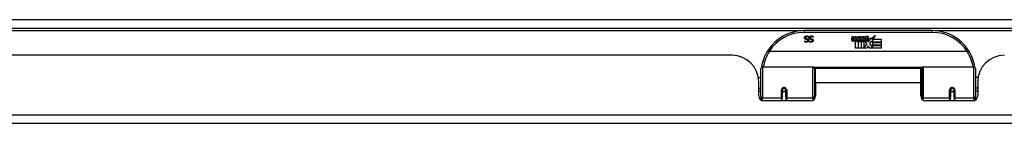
# Model space of a CAD drawing. Header units: inches. Extents: x 25 to 627, y 68 to 290.
# Tile 10 of 250: x 36.51 to 48.03, y 68.36 to 69.58. Entities that reach past the tile are written whole.
import ezdxf

# ---------------------------------------------------------------- set-up
doc = ezdxf.new("R2010")
doc.units = ezdxf.units.IN
doc.header["$MEASUREMENT"] = 0
doc.layers.add('Visible Edges(ANSI)', color=7, linetype='Continuous', lineweight=25)
doc.layers.add('Visible Tangent Edges(ANSI)', color=7, linetype='Continuous', lineweight=25)

msp = doc.modelspace()

# ---------------------------------------------------------------- linework, layer by layer
at = {"layer": 'Visible Edges(ANSI)'}
for p, q in [((25.09, 69.484), (84.892, 69.484)), ((47.189, 69.454), (45.693, 69.454)), ((45.744, 69.374), (45.743, 69.374)), ((45.744, 69.386), (45.744, 69.374)), ((45.798, 69.374), (45.797, 69.374)), ((45.798, 69.386), (45.798, 69.374)), ((46.248, 69.351), (46.255, 69.386)), ((46.255, 69.386), (46.268, 69.386)), ((46.268, 69.386), (46.262, 69.351)), ((46.284, 69.363), (46.288, 69.386)), ((46.288, 69.386), (46.301, 69.386)), ((46.301, 69.386), (46.295, 69.351)), ((46.318, 69.363), (46.322, 69.386)), ((46.322, 69.386), (46.335, 69.386)), ((46.335, 69.386), (46.326, 69.331)), ((46.342, 69.386), (46.358, 69.386)), ((46.356, 69.358), (46.342, 69.386)), ((46.358, 69.386), (46.366, 69.366)), ((46.366, 69.366), (46.368, 69.366)), ((46.368, 69.366), (46.382, 69.386)), ((46.398, 69.386), (46.373, 69.358)), ((46.382, 69.386), (46.398, 69.386)), ((46.397, 69.362), (46.433, 69.362)), ((46.403, 69.374), (46.403, 69.383)), ((46.444, 69.324), (46.475, 69.368)), ((46.475, 69.368), (46.477, 69.354)), ((46.477, 69.354), (46.521, 69.4)), ((46.521, 69.4), (46.496, 69.352)), ((45.698, 69.334), (45.699, 69.334)), ((45.698, 69.323), (45.698, 69.334)), ((45.753, 69.334), (45.753, 69.334)), ((45.753, 69.323), (45.753, 69.334)), ((46.293, 69.247), (46.293, 69.327)), ((46.323, 69.247), (46.293, 69.247)), ((46.311, 69.334), (46.311, 69.328)), ((46.311, 69.328), (46.323, 69.328)), ((46.315, 69.341), (46.312, 69.341)), ((46.314, 69.331), (46.315, 69.341)), ((46.326, 69.331), (46.314, 69.331)), ((46.323, 69.328), (46.323, 69.247)), ((46.327, 69.328), (46.349, 69.328)), ((46.327, 69.247), (46.327, 69.328)), ((46.357, 69.247), (46.327, 69.247)), ((46.331, 69.331), (46.356, 69.358)), ((46.348, 69.331), (46.331, 69.331)), ((46.361, 69.349), (46.348, 69.331)), ((46.349, 69.328), (46.357, 69.339)), ((46.357, 69.339), (46.357, 69.247)), ((46.363, 69.349), (46.361, 69.349)), ((46.361, 69.346), (46.369, 69.328)), ((46.361, 69.247), (46.361, 69.346)), ((46.428, 69.247), (46.361, 69.247)), ((46.371, 69.331), (46.363, 69.349)), ((46.369, 69.328), (46.391, 69.328)), ((46.387, 69.331), (46.371, 69.331)), ((46.373, 69.358), (46.387, 69.331)), ((46.391, 69.328), (46.391, 69.249)), ((46.391, 69.249), (46.428, 69.298)), ((46.428, 69.298), (46.407, 69.327)), ((46.432, 69.353), (46.408, 69.353)), ((46.442, 69.274), (46.428, 69.247)), ((46.437, 69.336), (46.444, 69.324)), ((46.46, 69.247), (46.442, 69.274)), ((46.477, 69.33), (46.458, 69.302)), ((46.458, 69.302), (46.495, 69.248)), ((46.593, 69.247), (46.46, 69.247)), ((46.479, 69.32), (46.477, 69.33)), ((46.495, 69.349), (46.479, 69.32)), ((46.495, 69.32), (46.495, 69.349)), ((46.593, 69.32), (46.495, 69.32)), ((46.495, 69.316), (46.593, 69.316)), ((46.495, 69.284), (46.495, 69.316)), ((46.593, 69.284), (46.495, 69.284)), ((46.495, 69.279), (46.593, 69.279)), ((46.495, 69.248), (46.495, 69.279)), ((46.496, 69.352), (46.593, 69.352)), ((46.593, 69.352), (46.593, 69.32)), ((46.593, 69.316), (46.593, 69.284)), ((46.593, 69.279), (46.593, 69.247)), ((44.848, 69.165), (30.933, 69.165)), ((47.598, 69.209), (45.284, 69.209)), ((45.205, 69.029), (45.795, 69.029)), ((45.811, 69.014), (45.811, 68.676)), ((47.071, 68.676), (47.071, 69.014)), ((47.086, 69.029), (47.676, 69.029)), ((45.155, 68.905), (45.186, 68.905)), ((45.186, 68.68), (45.186, 69.01)), ((45.811, 68.937), (45.825, 68.937)), ((45.825, 68.842), (45.825, 69.01)), ((47.056, 69.01), (45.825, 69.01)), ((47.056, 68.842), (47.056, 69.01)), ((47.071, 68.937), (47.056, 68.937)), ((47.696, 69.01), (47.696, 68.68)), ((47.726, 68.905), (47.696, 68.905)), ((45.16, 68.687), (45.16, 68.853)), ((45.825, 68.842), (45.825, 68.687)), ((47.056, 68.687), (47.056, 68.842)), ((47.722, 68.853), (47.722, 68.687)), ((45.16, 68.779), (45.186, 68.779)), ((45.186, 68.745), (45.16, 68.745)), ((45.186, 68.68), (45.186, 68.638)), ((45.435, 68.762), (45.437, 68.761)), ((45.435, 68.757), (45.435, 68.67)), ((45.437, 68.755), (45.435, 68.755)), ((45.435, 68.628), (45.435, 68.67)), ((45.437, 68.761), (45.437, 68.757)), ((45.441, 68.745), (45.438, 68.745)), ((45.474, 68.745), (45.472, 68.745)), ((45.476, 68.753), (45.478, 68.753)), ((45.478, 68.67), (45.478, 68.757)), ((45.478, 68.67), (45.478, 68.628)), ((45.811, 68.746), (45.825, 68.746)), ((45.811, 68.648), (45.811, 68.676)), ((47.071, 68.746), (47.056, 68.746)), ((47.071, 68.676), (47.071, 68.648)), ((47.403, 68.757), (47.403, 68.67)), ((47.406, 68.753), (47.403, 68.753)), ((47.403, 68.628), (47.403, 68.67)), ((47.409, 68.745), (47.407, 68.745)), ((47.443, 68.745), (47.441, 68.745)), ((47.446, 68.762), (47.444, 68.761)), ((47.444, 68.755), (47.446, 68.755)), ((47.445, 68.757), (47.445, 68.761)), ((47.447, 68.67), (47.447, 68.757)), ((47.447, 68.67), (47.447, 68.628)), ((47.722, 68.779), (47.696, 68.779)), ((47.722, 68.745), (47.696, 68.745)), ((47.696, 68.638), (47.696, 68.68)), ((45.766, 68.628), (45.219, 68.628)), ((47.663, 68.628), (47.115, 68.628)), ((84.794, 68.365), (25.189, 68.365))]:
    msp.add_line(p, q, dxfattribs=at)
at = {"layer": 'Visible Edges(ANSI)', "flags": 128}
for points in [[(45.696, 69.37), (45.696, 69.371), (45.696, 69.372), (45.696, 69.372), (45.696, 69.373), (45.696, 69.374), (45.696, 69.374), (45.696, 69.375), (45.696, 69.376), (45.697, 69.376), (45.697, 69.377), (45.697, 69.378), (45.697, 69.378), (45.698, 69.379), (45.698, 69.38), (45.698, 69.38), (45.699, 69.381), (45.699, 69.382), (45.699, 69.382), (45.7, 69.383), (45.7, 69.383), (45.701, 69.384), (45.701, 69.384), (45.702, 69.385), (45.702, 69.385)], [(45.71, 69.352), (45.708, 69.353), (45.707, 69.353), (45.706, 69.354), (45.705, 69.354), (45.704, 69.355), (45.703, 69.355), (45.702, 69.356), (45.702, 69.356), (45.701, 69.357), (45.7, 69.358), (45.7, 69.358), (45.699, 69.359), (45.698, 69.36), (45.698, 69.361), (45.697, 69.362), (45.697, 69.362), (45.697, 69.363), (45.696, 69.364), (45.696, 69.365), (45.696, 69.366), (45.696, 69.367), (45.696, 69.368), (45.696, 69.369), (45.696, 69.37)], [(45.702, 69.385), (45.703, 69.386), (45.703, 69.386), (45.704, 69.387), (45.704, 69.387), (45.705, 69.388), (45.706, 69.388), (45.706, 69.388), (45.707, 69.389), (45.708, 69.389), (45.708, 69.389), (45.709, 69.39), (45.71, 69.39), (45.71, 69.39), (45.711, 69.391), (45.712, 69.391), (45.713, 69.391), (45.714, 69.391), (45.715, 69.391), (45.715, 69.391), (45.716, 69.392), (45.717, 69.392), (45.718, 69.392), (45.719, 69.392), (45.721, 69.392)], [(45.721, 69.384), (45.72, 69.384), (45.719, 69.383), (45.718, 69.383), (45.716, 69.383), (45.715, 69.383), (45.714, 69.383), (45.713, 69.382), (45.712, 69.382), (45.712, 69.382), (45.711, 69.381), (45.71, 69.381), (45.709, 69.38), (45.709, 69.38), (45.708, 69.379), (45.708, 69.379), (45.707, 69.378), (45.707, 69.377), (45.706, 69.377), (45.706, 69.376), (45.706, 69.375), (45.706, 69.374), (45.706, 69.373), (45.705, 69.373), (45.705, 69.372)], [(45.705, 69.372), (45.705, 69.371), (45.705, 69.37), (45.706, 69.37), (45.706, 69.369), (45.706, 69.368), (45.706, 69.368), (45.706, 69.367), (45.706, 69.367), (45.707, 69.366), (45.707, 69.366), (45.707, 69.365), (45.707, 69.365), (45.708, 69.364), (45.708, 69.364), (45.709, 69.364), (45.709, 69.363), (45.71, 69.363), (45.71, 69.363), (45.711, 69.362), (45.711, 69.362), (45.712, 69.362), (45.713, 69.361), (45.713, 69.361), (45.714, 69.361)], [(45.714, 69.361), (45.715, 69.361), (45.715, 69.361), (45.716, 69.36), (45.716, 69.36), (45.717, 69.36), (45.717, 69.36), (45.718, 69.36), (45.718, 69.36), (45.719, 69.36), (45.719, 69.36), (45.72, 69.359), (45.72, 69.359), (45.721, 69.359), (45.721, 69.359), (45.722, 69.359), (45.722, 69.359), (45.723, 69.359), (45.723, 69.359), (45.724, 69.358), (45.724, 69.358), (45.725, 69.358), (45.726, 69.358), (45.726, 69.358), (45.727, 69.358)], [(45.721, 69.392), (45.722, 69.392), (45.723, 69.392), (45.724, 69.392), (45.725, 69.392), (45.727, 69.391), (45.728, 69.391), (45.729, 69.391), (45.73, 69.391), (45.731, 69.391), (45.732, 69.391), (45.733, 69.39), (45.734, 69.39), (45.734, 69.39), (45.735, 69.39), (45.736, 69.389), (45.737, 69.389), (45.738, 69.389), (45.739, 69.388), (45.74, 69.388), (45.741, 69.388), (45.741, 69.387), (45.742, 69.387), (45.743, 69.387), (45.744, 69.386)], [(45.743, 69.374), (45.742, 69.375), (45.741, 69.376), (45.741, 69.376), (45.74, 69.377), (45.739, 69.378), (45.738, 69.378), (45.737, 69.379), (45.736, 69.379), (45.735, 69.38), (45.734, 69.38), (45.734, 69.381), (45.733, 69.381), (45.732, 69.382), (45.731, 69.382), (45.73, 69.382), (45.729, 69.383), (45.728, 69.383), (45.727, 69.383), (45.726, 69.383), (45.725, 69.383), (45.724, 69.383), (45.723, 69.384), (45.722, 69.384), (45.721, 69.384)], [(45.75, 69.37), (45.75, 69.371), (45.75, 69.372), (45.75, 69.372), (45.75, 69.373), (45.75, 69.374), (45.75, 69.374), (45.75, 69.375), (45.751, 69.376), (45.751, 69.376), (45.751, 69.377), (45.751, 69.378), (45.752, 69.378), (45.752, 69.379), (45.752, 69.38), (45.752, 69.38), (45.753, 69.381), (45.753, 69.382), (45.754, 69.382), (45.754, 69.383), (45.754, 69.383), (45.755, 69.384), (45.755, 69.384), (45.756, 69.385), (45.756, 69.385)], [(45.764, 69.352), (45.763, 69.353), (45.762, 69.353), (45.761, 69.354), (45.759, 69.354), (45.759, 69.355), (45.758, 69.355), (45.757, 69.356), (45.756, 69.356), (45.755, 69.357), (45.754, 69.358), (45.754, 69.358), (45.753, 69.359), (45.753, 69.36), (45.752, 69.361), (45.752, 69.362), (45.751, 69.362), (45.751, 69.363), (45.751, 69.364), (45.75, 69.365), (45.75, 69.366), (45.75, 69.367), (45.75, 69.368), (45.75, 69.369), (45.75, 69.37)], [(45.756, 69.385), (45.757, 69.386), (45.757, 69.386), (45.758, 69.387), (45.759, 69.387), (45.759, 69.388), (45.76, 69.388), (45.761, 69.388), (45.761, 69.389), (45.762, 69.389), (45.763, 69.389), (45.763, 69.39), (45.764, 69.39), (45.765, 69.39), (45.765, 69.391), (45.766, 69.391), (45.767, 69.391), (45.768, 69.391), (45.769, 69.391), (45.77, 69.391), (45.771, 69.392), (45.772, 69.392), (45.773, 69.392), (45.774, 69.392), (45.775, 69.392)], [(45.775, 69.384), (45.774, 69.384), (45.773, 69.383), (45.772, 69.383), (45.771, 69.383), (45.77, 69.383), (45.769, 69.383), (45.768, 69.382), (45.767, 69.382), (45.766, 69.382), (45.765, 69.381), (45.764, 69.381), (45.764, 69.38), (45.763, 69.38), (45.762, 69.379), (45.762, 69.379), (45.761, 69.378), (45.761, 69.377), (45.761, 69.377), (45.76, 69.376), (45.76, 69.375), (45.76, 69.374), (45.76, 69.373), (45.76, 69.373), (45.76, 69.372)], [(45.76, 69.372), (45.76, 69.371), (45.76, 69.37), (45.76, 69.37), (45.76, 69.369), (45.76, 69.368), (45.76, 69.368), (45.76, 69.367), (45.761, 69.367), (45.761, 69.366), (45.761, 69.366), (45.761, 69.365), (45.762, 69.365), (45.762, 69.364), (45.763, 69.364), (45.763, 69.364), (45.763, 69.363), (45.764, 69.363), (45.764, 69.363), (45.765, 69.362), (45.766, 69.362), (45.766, 69.362), (45.767, 69.361), (45.768, 69.361), (45.768, 69.361)], [(45.768, 69.361), (45.769, 69.361), (45.769, 69.361), (45.77, 69.36), (45.771, 69.36), (45.771, 69.36), (45.772, 69.36), (45.772, 69.36), (45.773, 69.36), (45.773, 69.36), (45.773, 69.36), (45.774, 69.359), (45.774, 69.359), (45.775, 69.359), (45.775, 69.359), (45.776, 69.359), (45.776, 69.359), (45.777, 69.359), (45.777, 69.359), (45.778, 69.358), (45.779, 69.358), (45.779, 69.358), (45.78, 69.358), (45.781, 69.358), (45.781, 69.358)], [(45.775, 69.392), (45.776, 69.392), (45.777, 69.392), (45.778, 69.392), (45.78, 69.392), (45.781, 69.391), (45.782, 69.391), (45.783, 69.391), (45.784, 69.391), (45.785, 69.391), (45.786, 69.391), (45.787, 69.39), (45.788, 69.39), (45.789, 69.39), (45.79, 69.39), (45.791, 69.389), (45.791, 69.389), (45.792, 69.389), (45.793, 69.388), (45.794, 69.388), (45.795, 69.388), (45.796, 69.387), (45.796, 69.387), (45.797, 69.387), (45.798, 69.386)], [(45.797, 69.374), (45.797, 69.375), (45.796, 69.376), (45.795, 69.376), (45.794, 69.377), (45.793, 69.378), (45.792, 69.378), (45.791, 69.379), (45.791, 69.379), (45.79, 69.38), (45.789, 69.38), (45.788, 69.381), (45.787, 69.381), (45.786, 69.382), (45.785, 69.382), (45.784, 69.382), (45.783, 69.383), (45.782, 69.383), (45.781, 69.383), (45.78, 69.383), (45.779, 69.383), (45.778, 69.383), (45.777, 69.384), (45.776, 69.384), (45.775, 69.384)], [(45.719, 69.318), (45.718, 69.318), (45.717, 69.318), (45.716, 69.318), (45.716, 69.318), (45.715, 69.319), (45.714, 69.319), (45.713, 69.319), (45.712, 69.319), (45.711, 69.319), (45.71, 69.319), (45.709, 69.319), (45.708, 69.32), (45.707, 69.32), (45.706, 69.32), (45.706, 69.32), (45.705, 69.32), (45.704, 69.321), (45.703, 69.321), (45.702, 69.321), (45.701, 69.322), (45.701, 69.322), (45.7, 69.322), (45.699, 69.323), (45.698, 69.323)], [(45.699, 69.334), (45.7, 69.334), (45.7, 69.333), (45.701, 69.333), (45.701, 69.332), (45.702, 69.332), (45.703, 69.331), (45.704, 69.331), (45.704, 69.33), (45.705, 69.33), (45.706, 69.33), (45.707, 69.329), (45.708, 69.329), (45.709, 69.328), (45.709, 69.328), (45.71, 69.328), (45.711, 69.328), (45.712, 69.327), (45.713, 69.327), (45.714, 69.327), (45.715, 69.327), (45.716, 69.327), (45.717, 69.327), (45.718, 69.327), (45.719, 69.326)], [(45.724, 69.349), (45.724, 69.349), (45.723, 69.349), (45.723, 69.349), (45.722, 69.349), (45.721, 69.349), (45.721, 69.35), (45.72, 69.35), (45.72, 69.35), (45.719, 69.35), (45.718, 69.35), (45.718, 69.35), (45.717, 69.35), (45.716, 69.351), (45.715, 69.351), (45.715, 69.351), (45.714, 69.351), (45.714, 69.351), (45.713, 69.351), (45.712, 69.352), (45.712, 69.352), (45.711, 69.352), (45.711, 69.352), (45.71, 69.352), (45.71, 69.352)], [(45.743, 69.339), (45.743, 69.337), (45.743, 69.336), (45.743, 69.334), (45.743, 69.333), (45.742, 69.332), (45.742, 69.331), (45.741, 69.33), (45.74, 69.328), (45.739, 69.327), (45.739, 69.326), (45.738, 69.325), (45.737, 69.324), (45.735, 69.323), (45.734, 69.322), (45.733, 69.322), (45.732, 69.321), (45.73, 69.32), (45.729, 69.32), (45.727, 69.319), (45.726, 69.319), (45.724, 69.319), (45.723, 69.318), (45.721, 69.318), (45.719, 69.318)], [(45.719, 69.326), (45.72, 69.327), (45.721, 69.327), (45.722, 69.327), (45.723, 69.327), (45.724, 69.327), (45.725, 69.327), (45.726, 69.328), (45.726, 69.328), (45.727, 69.328), (45.728, 69.329), (45.729, 69.329), (45.729, 69.33), (45.73, 69.33), (45.731, 69.331), (45.731, 69.331), (45.732, 69.332), (45.732, 69.332), (45.732, 69.333), (45.733, 69.334), (45.733, 69.335), (45.733, 69.335), (45.733, 69.336), (45.733, 69.337), (45.733, 69.338)], [(45.733, 69.338), (45.733, 69.338), (45.733, 69.339), (45.733, 69.34), (45.733, 69.34), (45.733, 69.341), (45.733, 69.342), (45.733, 69.342), (45.732, 69.343), (45.732, 69.343), (45.732, 69.344), (45.731, 69.344), (45.731, 69.345), (45.731, 69.345), (45.73, 69.346), (45.73, 69.346), (45.729, 69.346), (45.729, 69.347), (45.728, 69.347), (45.728, 69.347), (45.727, 69.348), (45.726, 69.348), (45.726, 69.348), (45.725, 69.348), (45.724, 69.349)], [(45.727, 69.358), (45.728, 69.358), (45.728, 69.357), (45.729, 69.357), (45.729, 69.357), (45.73, 69.357), (45.73, 69.357), (45.731, 69.356), (45.731, 69.356), (45.732, 69.356), (45.733, 69.356), (45.733, 69.355), (45.734, 69.355), (45.734, 69.355), (45.734, 69.355), (45.735, 69.354), (45.735, 69.354), (45.736, 69.354), (45.736, 69.354), (45.737, 69.353), (45.737, 69.353), (45.737, 69.353), (45.738, 69.352), (45.738, 69.352), (45.739, 69.351)], [(45.739, 69.351), (45.739, 69.351), (45.739, 69.351), (45.74, 69.35), (45.74, 69.35), (45.74, 69.349), (45.741, 69.349), (45.741, 69.348), (45.741, 69.348), (45.741, 69.347), (45.742, 69.347), (45.742, 69.346), (45.742, 69.346), (45.742, 69.345), (45.742, 69.345), (45.743, 69.344), (45.743, 69.344), (45.743, 69.343), (45.743, 69.342), (45.743, 69.342), (45.743, 69.341), (45.743, 69.341), (45.743, 69.34), (45.743, 69.339), (45.743, 69.339)], [(45.753, 69.334), (45.754, 69.334), (45.754, 69.333), (45.755, 69.333), (45.756, 69.332), (45.756, 69.332), (45.757, 69.331), (45.758, 69.331), (45.759, 69.33), (45.759, 69.33), (45.76, 69.33), (45.761, 69.329), (45.762, 69.329), (45.763, 69.328), (45.764, 69.328), (45.765, 69.328), (45.766, 69.328), (45.766, 69.327), (45.767, 69.327), (45.768, 69.327), (45.769, 69.327), (45.77, 69.327), (45.771, 69.327), (45.772, 69.327), (45.773, 69.326)], [(45.774, 69.318), (45.773, 69.318), (45.772, 69.318), (45.771, 69.318), (45.77, 69.318), (45.769, 69.319), (45.768, 69.319), (45.767, 69.319), (45.766, 69.319), (45.765, 69.319), (45.764, 69.319), (45.763, 69.319), (45.762, 69.32), (45.762, 69.32), (45.761, 69.32), (45.76, 69.32), (45.759, 69.32), (45.758, 69.321), (45.757, 69.321), (45.757, 69.321), (45.756, 69.322), (45.755, 69.322), (45.754, 69.322), (45.753, 69.323), (45.753, 69.323)], [(45.778, 69.349), (45.778, 69.349), (45.777, 69.349), (45.777, 69.349), (45.776, 69.349), (45.776, 69.349), (45.775, 69.35), (45.775, 69.35), (45.774, 69.35), (45.773, 69.35), (45.773, 69.35), (45.772, 69.35), (45.771, 69.35), (45.77, 69.351), (45.77, 69.351), (45.769, 69.351), (45.768, 69.351), (45.768, 69.351), (45.767, 69.351), (45.767, 69.352), (45.766, 69.352), (45.765, 69.352), (45.765, 69.352), (45.764, 69.352), (45.764, 69.352)], [(45.773, 69.326), (45.774, 69.327), (45.775, 69.327), (45.776, 69.327), (45.777, 69.327), (45.778, 69.327), (45.779, 69.327), (45.78, 69.328), (45.781, 69.328), (45.781, 69.328), (45.782, 69.329), (45.783, 69.329), (45.784, 69.33), (45.784, 69.33), (45.785, 69.331), (45.785, 69.331), (45.786, 69.332), (45.786, 69.332), (45.787, 69.333), (45.787, 69.334), (45.787, 69.335), (45.787, 69.335), (45.788, 69.336), (45.788, 69.337), (45.788, 69.338)], [(45.798, 69.339), (45.797, 69.337), (45.797, 69.336), (45.797, 69.334), (45.797, 69.333), (45.796, 69.332), (45.796, 69.331), (45.795, 69.33), (45.795, 69.328), (45.794, 69.327), (45.793, 69.326), (45.792, 69.325), (45.791, 69.324), (45.79, 69.323), (45.788, 69.322), (45.787, 69.322), (45.786, 69.321), (45.785, 69.32), (45.783, 69.32), (45.782, 69.319), (45.78, 69.319), (45.779, 69.319), (45.777, 69.318), (45.775, 69.318), (45.774, 69.318)], [(45.788, 69.338), (45.788, 69.338), (45.788, 69.339), (45.788, 69.34), (45.787, 69.34), (45.787, 69.341), (45.787, 69.342), (45.787, 69.342), (45.787, 69.343), (45.786, 69.343), (45.786, 69.344), (45.786, 69.344), (45.785, 69.345), (45.785, 69.345), (45.784, 69.346), (45.784, 69.346), (45.783, 69.346), (45.783, 69.347), (45.782, 69.347), (45.782, 69.347), (45.781, 69.348), (45.781, 69.348), (45.78, 69.348), (45.779, 69.348), (45.778, 69.349)], [(45.781, 69.358), (45.782, 69.358), (45.782, 69.357), (45.783, 69.357), (45.784, 69.357), (45.784, 69.357), (45.785, 69.357), (45.785, 69.356), (45.786, 69.356), (45.786, 69.356), (45.787, 69.356), (45.787, 69.355), (45.788, 69.355), (45.788, 69.355), (45.789, 69.355), (45.789, 69.354), (45.79, 69.354), (45.79, 69.354), (45.791, 69.354), (45.791, 69.353), (45.791, 69.353), (45.792, 69.353), (45.792, 69.352), (45.793, 69.352), (45.793, 69.351)], [(45.793, 69.351), (45.793, 69.351), (45.794, 69.351), (45.794, 69.35), (45.794, 69.35), (45.795, 69.349), (45.795, 69.349), (45.795, 69.348), (45.795, 69.348), (45.796, 69.347), (45.796, 69.347), (45.796, 69.346), (45.796, 69.346), (45.797, 69.345), (45.797, 69.345), (45.797, 69.344), (45.797, 69.344), (45.797, 69.343), (45.797, 69.342), (45.797, 69.342), (45.797, 69.341), (45.797, 69.341), (45.797, 69.34), (45.798, 69.339), (45.798, 69.339)], [(45.266, 69.221), (45.266, 69.221), (45.266, 69.221), (45.266, 69.221), (45.266, 69.221), (45.267, 69.22), (45.267, 69.22), (45.267, 69.22), (45.268, 69.219), (45.268, 69.219), (45.269, 69.218), (45.27, 69.218), (45.27, 69.217), (45.271, 69.217), (45.272, 69.216), (45.273, 69.215), (45.274, 69.215), (45.274, 69.214), (45.275, 69.213), (45.276, 69.213), (45.277, 69.212), (45.278, 69.211), (45.28, 69.211), (45.281, 69.21), (45.282, 69.209)], [(45.284, 69.209), (45.284, 69.209), (45.284, 69.209), (45.283, 69.209), (45.283, 69.209), (45.283, 69.209), (45.283, 69.209), (45.283, 69.209), (45.283, 69.209), (45.283, 69.209), (45.283, 69.209), (45.283, 69.209), (45.283, 69.209), (45.283, 69.209), (45.282, 69.209), (45.282, 69.209), (45.282, 69.209), (45.282, 69.209), (45.282, 69.209), (45.282, 69.209), (45.282, 69.209), (45.282, 69.209), (45.282, 69.209), (45.282, 69.209), (45.282, 69.209)], [(47.6, 69.209), (47.599, 69.209), (47.599, 69.209), (47.599, 69.209), (47.599, 69.209), (47.599, 69.209), (47.599, 69.209), (47.599, 69.209), (47.599, 69.209), (47.599, 69.209), (47.599, 69.209), (47.599, 69.209), (47.599, 69.209), (47.598, 69.209), (47.598, 69.209), (47.598, 69.209), (47.598, 69.209), (47.598, 69.209), (47.598, 69.209), (47.598, 69.209), (47.598, 69.209), (47.598, 69.209), (47.598, 69.209), (47.598, 69.209), (47.598, 69.209)], [(47.615, 69.221), (47.615, 69.221), (47.615, 69.221), (47.615, 69.221), (47.615, 69.221), (47.615, 69.22), (47.614, 69.22), (47.614, 69.22), (47.613, 69.219), (47.613, 69.219), (47.612, 69.218), (47.612, 69.218), (47.611, 69.217), (47.61, 69.217), (47.609, 69.216), (47.609, 69.215), (47.608, 69.215), (47.607, 69.214), (47.606, 69.213), (47.605, 69.213), (47.604, 69.212), (47.603, 69.211), (47.602, 69.211), (47.601, 69.21), (47.6, 69.209)], [(45.192, 69.029), (45.192, 69.028), (45.192, 69.028), (45.192, 69.028), (45.192, 69.028), (45.192, 69.028), (45.192, 69.027), (45.192, 69.027), (45.192, 69.027), (45.192, 69.027), (45.192, 69.027), (45.192, 69.026), (45.192, 69.026), (45.192, 69.026), (45.192, 69.026), (45.192, 69.025), (45.192, 69.025), (45.192, 69.025), (45.192, 69.025), (45.192, 69.025), (45.192, 69.024), (45.192, 69.024), (45.192, 69.024), (45.191, 69.024), (45.191, 69.024)], [(47.69, 69.024), (47.69, 69.024), (47.69, 69.024), (47.69, 69.024), (47.69, 69.024), (47.69, 69.025), (47.69, 69.025), (47.69, 69.025), (47.69, 69.025), (47.69, 69.025), (47.689, 69.026), (47.689, 69.026), (47.689, 69.026), (47.689, 69.026), (47.689, 69.027), (47.689, 69.027), (47.689, 69.027), (47.689, 69.027), (47.689, 69.027), (47.689, 69.028), (47.689, 69.028), (47.689, 69.028), (47.689, 69.028), (47.689, 69.028), (47.689, 69.029)], [(45.435, 68.757), (45.435, 68.76), (45.435, 68.762), (45.436, 68.765), (45.437, 68.768), (45.439, 68.77), (45.441, 68.772), (45.443, 68.774), (45.445, 68.776), (45.448, 68.777), (45.451, 68.778), (45.453, 68.779), (45.456, 68.779), (45.459, 68.779), (45.462, 68.778), (45.465, 68.777), (45.468, 68.776), (45.47, 68.774), (45.472, 68.772), (45.474, 68.77), (45.475, 68.768), (45.477, 68.765), (45.477, 68.762), (45.478, 68.76), (45.478, 68.757)], [(45.825, 68.709), (45.825, 68.709), (45.825, 68.709), (45.825, 68.709), (45.825, 68.709), (45.825, 68.709), (45.825, 68.709), (45.825, 68.709), (45.825, 68.709), (45.825, 68.709), (45.825, 68.709), (45.825, 68.709), (45.825, 68.709), (45.825, 68.71), (45.825, 68.71), (45.825, 68.71), (45.825, 68.71), (45.825, 68.71), (45.825, 68.71), (45.825, 68.71), (45.825, 68.71), (45.825, 68.71), (45.825, 68.71), (45.825, 68.71), (45.825, 68.71)], [(47.056, 68.71), (47.056, 68.71), (47.056, 68.71), (47.056, 68.71), (47.056, 68.71), (47.056, 68.71), (47.056, 68.71), (47.056, 68.71), (47.056, 68.71), (47.056, 68.71), (47.056, 68.71), (47.056, 68.71), (47.056, 68.709), (47.056, 68.709), (47.056, 68.709), (47.056, 68.709), (47.056, 68.709), (47.056, 68.709), (47.057, 68.709), (47.057, 68.709), (47.057, 68.709), (47.057, 68.709), (47.057, 68.709), (47.057, 68.709), (47.057, 68.709)], [(47.403, 68.757), (47.403, 68.76), (47.404, 68.762), (47.405, 68.765), (47.406, 68.768), (47.407, 68.77), (47.409, 68.772), (47.411, 68.774), (47.414, 68.776), (47.416, 68.777), (47.419, 68.778), (47.422, 68.779), (47.425, 68.779), (47.428, 68.779), (47.431, 68.778), (47.434, 68.777), (47.436, 68.776), (47.439, 68.774), (47.441, 68.772), (47.442, 68.77), (47.444, 68.768), (47.445, 68.765), (47.446, 68.762), (47.446, 68.76), (47.447, 68.757)]]:
    msp.add_lwpolyline(points, dxfattribs=at)
at = {"layer": 'Visible Edges(ANSI)'}
for centre in [(45.456, 68.757), (47.425, 68.757)]:
    msp.add_circle(centre, 0.0197, dxfattribs=at)
for centre, radius, start, end in [((45.693, 68.947), 0.507, 90, 147.3142), ((46.238, 69.371), 0.0465, 328.5584, 350.8257), ((46.272, 69.371), 0.0465, 327.5992, 350), ((46.423, 69.351), 0.0282, 156.1555, 203.8445), ((46.422, 69.325), 0.0607, 81.5605, 107.3343), ((46.415, 69.346), 0.0307, 64.6784, 112.5609), ((46.424, 69.365), 0.0096, 343.5261, 64.6784), ((46.428, 69.366), 0.0197, 356.5646, 81.5605), ((46.407, 69.367), 0.0398, 314.1684, 356.5646), ((47.189, 68.947), 0.507, 32.6858, 90), ((46.276, 69.346), 0.0288, 169, 198.4748), ((46.259, 69.34), 0.0105, 198.4748, 269.6788), ((46.259, 69.354), 0.0246, 269.6788, 333.9508), ((46.274, 69.349), 0.0123, 169.9922, 203.5487), ((46.268, 69.347), 0.006, 203.5487, 276.1027), ((46.267, 69.353), 0.0126, 276.1027, 327.6083), ((46.31, 69.345), 0.0288, 183.6169, 196.9928), ((46.292, 69.34), 0.0101, 196.9928, 269.4776), ((46.292, 69.354), 0.024, 269.4776, 327.4114), ((46.294, 69.351), 0.024, 268.7952, 316.5849), ((46.307, 69.349), 0.0123, 170, 203.5571), ((46.302, 69.347), 0.006, 203.5571, 276.03), ((46.301, 69.353), 0.0126, 276.03, 327.5992), ((46.411, 69.345), 0.0152, 203.8445, 265.0802), ((46.416, 69.348), 0.00955, 151.4547, 231.1652), ((46.414, 69.36), 0.033, 257.079, 313.1785), ((46.414, 69.36), 0.0299, 260.4085, 314.1684), ((46.417, 69.35), 0.0109, 231.1652, 289.3797), ((46.415, 69.355), 0.0168, 289.3797, 352.9975), ((44.848, 68.853), 0.312, 0, 90), ((45.693, 68.947), 0.507, 147.3142, 170.7932), ((47.189, 68.947), 0.507, 9.2068, 32.6858), ((48.034, 68.853), 0.312, 90, 180), ((45.205, 69.01), 0.0197, 90, 180), ((45.795, 69.014), 0.0157, 0, 90), ((47.086, 69.014), 0.0157, 90, 180), ((47.676, 69.01), 0.0197, 0, 90), ((45.219, 68.687), 0.0591, 180, 270), ((45.456, 68.757), 0.0217, 180, 348.1708), ((45.766, 68.687), 0.0591, 270, 0), ((47.115, 68.687), 0.0591, 180, 270), ((47.425, 68.757), 0.0217, 191.8292, 0), ((47.663, 68.687), 0.0591, 270, 0)]:
    msp.add_arc(centre, radius, start, end, dxfattribs=at)
at = {"layer": 'Visible Tangent Edges(ANSI)'}
for p, q in [((25.09, 69.583), (84.125, 69.583)), ((45.661, 69.453), (30.119, 69.453)), ((45.693, 69.435), (45.693, 69.454)), ((45.693, 69.435), (47.189, 69.435)), ((47.189, 69.435), (47.189, 69.454)), ((62.762, 69.453), (47.22, 69.453)), ((45.205, 69.029), (45.205, 68.661)), ((45.795, 68.661), (45.795, 69.029)), ((47.073, 69.022), (45.808, 69.022)), ((47.086, 69.029), (47.086, 68.661)), ((47.676, 68.661), (47.676, 69.029)), ((47.056, 68.842), (45.825, 68.842)), ((45.425, 68.661), (45.425, 68.753)), ((45.488, 68.753), (45.488, 68.661)), ((47.393, 68.661), (47.393, 68.753)), ((47.456, 68.753), (47.456, 68.661)), ((45.205, 68.629), (45.205, 68.661)), ((45.425, 68.661), (45.205, 68.661)), ((45.425, 68.661), (45.425, 68.628)), ((45.795, 68.661), (45.488, 68.661)), ((45.488, 68.628), (45.488, 68.661)), ((45.795, 68.661), (45.795, 68.635)), ((47.393, 68.661), (47.086, 68.661)), ((47.086, 68.635), (47.086, 68.661)), ((47.393, 68.661), (47.393, 68.628)), ((47.676, 68.661), (47.456, 68.661)), ((47.456, 68.628), (47.456, 68.661)), ((47.676, 68.661), (47.676, 68.629)), ((25.189, 68.464), (84.794, 68.464))]:
    msp.add_line(p, q, dxfattribs=at)
at = {"layer": 'Visible Tangent Edges(ANSI)', "flags": 128}
for points in [[(45.488, 68.753), (45.488, 68.757), (45.487, 68.761), (45.486, 68.765), (45.484, 68.768), (45.482, 68.772), (45.479, 68.775), (45.476, 68.778), (45.473, 68.781), (45.469, 68.783), (45.465, 68.784), (45.461, 68.785), (45.456, 68.786), (45.452, 68.785), (45.448, 68.785), (45.444, 68.783), (45.44, 68.781), (45.437, 68.778), (45.434, 68.775), (45.431, 68.772), (45.429, 68.768), (45.427, 68.765), (45.426, 68.761), (45.425, 68.757), (45.425, 68.753)], [(47.456, 68.753), (47.456, 68.757), (47.455, 68.761), (47.454, 68.765), (47.453, 68.768), (47.45, 68.772), (47.448, 68.775), (47.445, 68.778), (47.441, 68.781), (47.437, 68.783), (47.433, 68.784), (47.429, 68.785), (47.425, 68.786), (47.421, 68.785), (47.416, 68.785), (47.412, 68.783), (47.409, 68.781), (47.405, 68.778), (47.402, 68.775), (47.399, 68.772), (47.397, 68.768), (47.396, 68.765), (47.394, 68.761), (47.394, 68.757), (47.393, 68.753)], [(45.824, 68.746), (45.824, 68.744), (45.823, 68.742), (45.823, 68.739), (45.822, 68.737), (45.821, 68.734), (45.821, 68.732), (45.82, 68.73), (45.82, 68.727), (45.819, 68.725), (45.819, 68.722), (45.818, 68.72), (45.818, 68.718), (45.817, 68.715), (45.817, 68.713), (45.817, 68.71), (45.816, 68.708), (45.816, 68.705), (45.816, 68.703), (45.815, 68.7), (45.815, 68.698), (45.814, 68.696), (45.814, 68.693), (45.814, 68.691), (45.814, 68.688)], [(47.068, 68.688), (47.067, 68.691), (47.067, 68.693), (47.067, 68.696), (47.066, 68.698), (47.066, 68.701), (47.066, 68.703), (47.065, 68.705), (47.065, 68.708), (47.065, 68.71), (47.064, 68.713), (47.064, 68.715), (47.063, 68.718), (47.063, 68.72), (47.062, 68.722), (47.062, 68.725), (47.061, 68.727), (47.061, 68.73), (47.06, 68.732), (47.06, 68.734), (47.059, 68.737), (47.059, 68.739), (47.058, 68.742), (47.058, 68.744), (47.057, 68.746)]]:
    msp.add_lwpolyline(points, dxfattribs=at)
at = {"layer": 'Visible Tangent Edges(ANSI)'}
for centre, start, end in [((45.693, 68.947), 90, 147.5011), ((47.189, 68.947), 32.4989, 90), ((45.693, 68.944), 147.0552, 169.8777), ((47.189, 68.944), 10.1223, 32.9448)]:
    msp.add_arc(centre, 0.487, start, end, dxfattribs=at)
for centre, major_axis, ratio, start_param, end_param in [((45.212, 69.025), (-0.0194, 0.0031), 0.187438, 0, 0.544489), ((47.67, 69.025), (0.0194, 0.0031), 0.187438, 5.738696, 6.283185), ((45.205, 68.68), (-0.0197, 0), 0.965926, 0, 1.570796), ((45.425, 68.757), (0.00984, 0), 0.476565, 4.712389, 6.283185), ((45.425, 68.67), (0.00984, 0), 0.965926, 4.712389, 6.283185), ((45.488, 68.757), (-0.00984, 0), 0.476565, 0, 1.570796), ((45.488, 68.67), (-0.00984, 0), 0.965926, 0, 1.570796), ((45.795, 68.676), (0.0157, 0), 0.965926, 4.712389, 6.283185), ((47.086, 68.676), (-0.0157, 0), 0.965926, 0, 1.570796), ((47.393, 68.757), (0.00984, 0), 0.476565, 4.712389, 6.283185), ((47.393, 68.67), (0.00984, 0), 0.965926, 4.712389, 6.283185), ((47.456, 68.757), (-0.00984, 0), 0.476565, 0, 1.570796), ((47.456, 68.67), (-0.00984, 0), 0.965926, 0, 1.570796), ((47.676, 68.68), (0.0197, 0), 0.965926, 4.712389, 6.283185)]:
    msp.add_ellipse(centre, major_axis=major_axis, ratio=ratio, start_param=start_param, end_param=end_param, dxfattribs=at)

doc.saveas('drawing.dxf')
